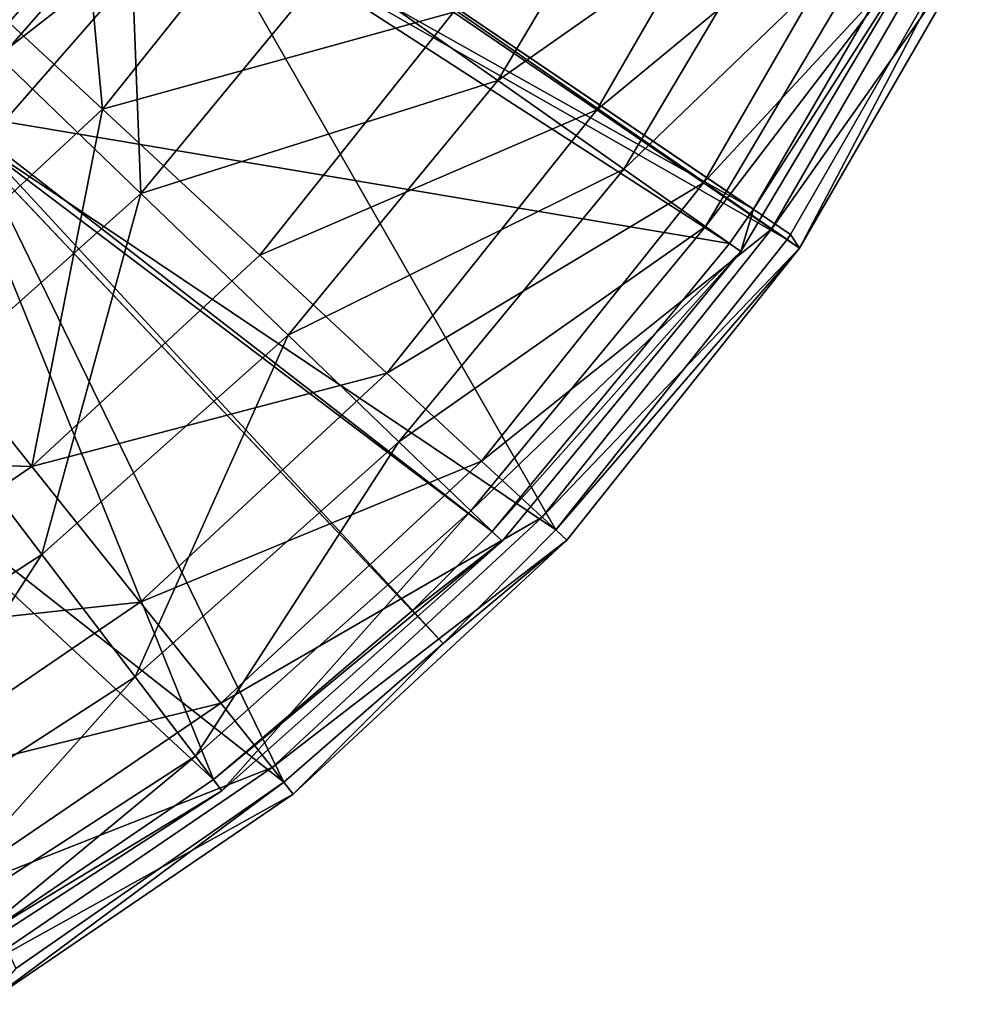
# Model space of a CAD drawing. Header units: millimetres. Extents: x 0 to 220, y 0 to 219.
# Tile 202 of 217: x 167 to 209, y 14 to 58. Entities that reach past the tile are written whole.
import ezdxf

# ---------------------------------------------------------------- set-up
doc = ezdxf.new("R2010")
doc.units = ezdxf.units.MM
doc.header["$LTSCALE"] = 25.4
doc.layers.get('0').update_dxf_attribs({"true_color": 0xff5454})

# ---------------------------------------------------------------- blocks, each defined once
blk = doc.blocks.new('PEAR-L-8671.STL')
at = {"color": 7, "true_color": 0xe6ffff}
mesh = blk.add_polyface(dxfattribs=at)
corners = [(209.673, -47.443, 142.092), (176.945, -44.605, 403.683), (201.66, -61.363, 142.092), (182.769, -34.487, 403.683)]
mesh.append_faces([[corners[k] for k in face] for face in [(0, 1, 2), (1, 0, 3)]], dxfattribs={"vtx0": -1, "color": 7})
mesh = blk.add_polyface(dxfattribs=at)
corners = [(165.112, -51.927, 51.711), (161.971, -35.742, 41.2), (155.919, -43.079, 41.2), (172.406, -43.082, 51.711)]
mesh.append_faces([[corners[k] for k in face] for face in [(0, 1, 2), (1, 0, 3)]], dxfattribs={"vtx0": -1, "color": 7})
mesh = blk.add_polyface(dxfattribs=at)
corners = [(196.19, -42.103, 77.913), (181.409, -49.414, 64.044), (188.767, -54.589, 77.913), (188.128, -38.111, 64.044)]
mesh.append_faces([[corners[k] for k in face] for face in [(0, 1, 2), (1, 0, 3)]], dxfattribs={"vtx0": -1, "color": 7})
mesh = blk.add_polyface(dxfattribs=at)
corners = [(186.807, -51.577, 68.545), (200.535, -43.042, 81.955), (193.122, -55.883, 81.955), (193.649, -39.726, 68.545)]
mesh.append_faces([[corners[k] for k in face] for face in [(0, 1, 2), (1, 0, 3)]], dxfattribs={"vtx0": -1, "color": 7})
mesh = blk.add_polyface(dxfattribs=at)
corners = [(169.866, -40.027, 45.567), (171.352, -55.852, 56.335), (163.244, -48.33, 45.567), (179.004, -46.257, 56.335)]
mesh.append_faces([[corners[k] for k in face] for face in [(0, 1, 2), (1, 0, 3)]], dxfattribs={"vtx0": -1, "color": 7})
mesh = blk.add_polyface(dxfattribs=at)
corners = [(159.606, -50.673, 428.8), (171.738, -44.015, 416.443), (162.905, -54.124, 416.443), (167.875, -41.208, 428.8)]
mesh.append_faces([[corners[k] for k in face] for face in [(0, 1, 2), (1, 0, 3)]], dxfattribs={"vtx0": -1, "color": 7})
mesh = blk.add_polyface(dxfattribs=at)
corners = [(173.261, -45.121, 417.132), (160.766, -51.887, 429.918), (164.206, -55.485, 417.132), (169.234, -42.195, 429.918)]
mesh.append_faces([[corners[k] for k in face] for face in [(0, 1, 2), (1, 0, 3)]], dxfattribs={"vtx0": -1, "color": 7})
mesh = blk.add_polyface(dxfattribs=at)
corners = [(202.262, -45.109, 92.991), (188.767, -54.589, 77.913), (194.308, -58.487, 92.991), (196.19, -42.103, 77.913)]
mesh.append_faces([[corners[k] for k in face] for face in [(0, 1, 2), (1, 0, 3)]], dxfattribs={"vtx0": -1, "color": 7})
mesh = blk.add_polyface(dxfattribs=at)
corners = [(173.042, -59.559, 64.044), (172.406, -43.082, 51.711), (165.112, -51.927, 51.711), (181.409, -49.414, 64.044)]
mesh.append_faces([[corners[k] for k in face] for face in [(0, 1, 2), (1, 0, 3)]], dxfattribs={"vtx0": -1, "color": 7})
mesh = blk.add_polyface(dxfattribs=at)
corners = [(193.122, -55.883, 81.955), (205.663, -45.512, 96.304), (197.825, -59.089, 96.304), (200.535, -43.042, 81.955)]
mesh.append_faces([[corners[k] for k in face] for face in [(0, 1, 2), (1, 0, 3)]], dxfattribs={"vtx0": -1, "color": 7})
mesh = blk.add_polyface(dxfattribs=at)
corners = [(175.3, -43.49, 403.456), (200.016, -60.248, 141.865), (173.853, -45.551, 403.456)]
mesh.append_faces([[corners[k] for k in face] for face in [(0, 1, 2)]], dxfattribs={"color": 7})
mesh = blk.add_polyface(dxfattribs=at)
corners = [(175.3, -43.49, 403.456), (207.367, -47.637, 141.865), (200.016, -60.248, 141.865)]
mesh.append_faces([[corners[k] for k in face] for face in [(0, 1, 2)]], dxfattribs={"color": 7})
mesh = blk.add_polyface(dxfattribs=at)
corners = [(162.905, -54.124, 416.443), (173.853, -45.551, 403.456), (164.712, -56.014, 403.456), (171.738, -44.015, 416.443)]
mesh.append_faces([[corners[k] for k in face] for face in [(0, 1, 2), (1, 0, 3)]], dxfattribs={"vtx0": -1, "color": 7})
mesh = blk.add_polyface(dxfattribs=at)
corners = [(176.945, -44.605, 403.683), (175.461, -46.719, 403.683), (201.502, -61.596, 142.092)]
mesh.append_faces([[corners[k] for k in face] for face in [(0, 1, 2)]], dxfattribs={"color": 7})
mesh = blk.add_polyface(dxfattribs=at)
corners = [(176.945, -44.605, 403.683), (201.502, -61.596, 142.092), (201.66, -61.363, 142.092)]
mesh.append_faces([[corners[k] for k in face] for face in [(0, 1, 2)]], dxfattribs={"color": 7})
mesh = blk.add_polyface(dxfattribs=at)
corners = [(175.461, -46.719, 403.683), (164.206, -55.485, 417.132), (166.085, -57.45, 403.683), (173.261, -45.121, 417.132)]
mesh.append_faces([[corners[k] for k in face] for face in [(0, 1, 2), (1, 0, 3)]], dxfattribs={"vtx0": -1, "color": 7})
mesh = blk.add_polyface(dxfattribs=at)
corners = [(206.201, -47.06, 108.926), (194.308, -58.487, 92.991), (197.904, -61.016, 108.926), (202.262, -45.109, 92.991)]
mesh.append_faces([[corners[k] for k in face] for face in [(0, 1, 2), (1, 0, 3)]], dxfattribs={"vtx0": -1, "color": 7})
mesh = blk.add_polyface(dxfattribs=at)
corners = [(197.825, -59.089, 96.304), (208.932, -47.086, 111.307), (200.822, -61.133, 111.307), (205.663, -45.512, 96.304)]
mesh.append_faces([[corners[k] for k in face] for face in [(0, 1, 2), (1, 0, 3)]], dxfattribs={"vtx0": -1, "color": 7})
mesh = blk.add_polyface(dxfattribs=at)
corners = [(173.853, -45.551, 403.456), (198.968, -61.765, 141.865), (164.712, -56.014, 403.456)]
mesh.append_faces([[corners[k] for k in face] for face in [(0, 1, 2)]], dxfattribs={"color": 7})
mesh = blk.add_polyface(dxfattribs=at)
corners = [(173.853, -45.551, 403.456), (200.016, -60.248, 141.865), (198.968, -61.765, 141.865)]
mesh.append_faces([[corners[k] for k in face] for face in [(0, 1, 2)]], dxfattribs={"color": 7})
mesh = blk.add_polyface(dxfattribs=at)
corners = [(171.352, -55.852, 56.335), (186.807, -51.577, 68.545), (178.275, -62.276, 68.545), (179.004, -46.257, 56.335)]
mesh.append_faces([[corners[k] for k in face] for face in [(0, 1, 2), (1, 0, 3)]], dxfattribs={"vtx0": -1, "color": 7})
mesh = blk.add_polyface(dxfattribs=at)
corners = [(175.461, -46.719, 403.683), (166.085, -57.45, 403.683), (191.312, -74.373, 142.092)]
mesh.append_faces([[corners[k] for k in face] for face in [(0, 1, 2)]], dxfattribs={"color": 7})
mesh = blk.add_polyface(dxfattribs=at)
corners = [(175.461, -46.719, 403.683), (191.312, -74.373, 142.092), (201.502, -61.596, 142.092)]
mesh.append_faces([[corners[k] for k in face] for face in [(0, 1, 2)]], dxfattribs={"color": 7})
mesh = blk.add_polyface(dxfattribs=at)
corners = [(207.917, -47.909, 125.346), (197.904, -61.016, 108.926), (199.469, -62.118, 125.346), (206.201, -47.06, 108.926)]
mesh.append_faces([[corners[k] for k in face] for face in [(0, 1, 2), (1, 0, 3)]], dxfattribs={"vtx0": -1, "color": 7})
mesh = blk.add_polyface(dxfattribs=at)
corners = [(200.822, -61.133, 111.307), (210.278, -47.734, 126.67), (202.056, -61.974, 126.67), (208.932, -47.086, 111.307)]
mesh.append_faces([[corners[k] for k in face] for face in [(0, 1, 2), (1, 0, 3)]], dxfattribs={"vtx0": -1, "color": 7})
mesh = blk.add_polyface(dxfattribs=at)
corners = [(207.367, -47.637, 141.865), (207.917, -47.909, 125.346), (200.016, -60.248, 141.865)]
mesh.append_faces([[corners[k] for k in face] for face in [(0, 1, 2)]], dxfattribs={"color": 7})
mesh = blk.add_polyface(dxfattribs=at)
corners = [(209.673, -47.443, 142.092), (201.66, -61.363, 142.092), (202.056, -61.974, 126.67)]
mesh.append_faces([[corners[k] for k in face] for face in [(0, 1, 2)]], dxfattribs={"color": 7})
mesh = blk.add_polyface(dxfattribs=at)
corners = [(209.673, -47.443, 142.092), (202.056, -61.974, 126.67), (210.278, -47.734, 126.67)]
mesh.append_faces([[corners[k] for k in face] for face in [(0, 1, 2)]], dxfattribs={"color": 7})
mesh = blk.add_polyface(dxfattribs=at)
corners = [(207.917, -47.909, 125.346), (199.469, -62.118, 125.346), (200.016, -60.248, 141.865)]
mesh.append_faces([[corners[k] for k in face] for face in [(0, 1, 2)]], dxfattribs={"color": 7})
mesh = blk.add_polyface(dxfattribs=at)
corners = [(163.244, -48.33, 45.567), (162.355, -64.2, 56.335), (155.459, -55.553, 45.567), (171.352, -55.852, 56.335)]
mesh.append_faces([[corners[k] for k in face] for face in [(0, 1, 2), (1, 0, 3)]], dxfattribs={"vtx0": -1, "color": 7})
mesh = blk.add_polyface(dxfattribs=at)
corners = [(188.767, -54.589, 77.913), (173.042, -59.559, 64.044), (179.524, -65.797, 77.913), (181.409, -49.414, 64.044)]
mesh.append_faces([[corners[k] for k in face] for face in [(0, 1, 2), (1, 0, 3)]], dxfattribs={"vtx0": -1, "color": 7})
mesh = blk.add_polyface(dxfattribs=at)
corners = [(178.275, -62.276, 68.545), (193.122, -55.883, 81.955), (183.878, -67.475, 81.955), (186.807, -51.577, 68.545)]
mesh.append_faces([[corners[k] for k in face] for face in [(0, 1, 2), (1, 0, 3)]], dxfattribs={"vtx0": -1, "color": 7})
mesh = blk.add_polyface(dxfattribs=at)
corners = [(163.225, -68.307, 64.044), (165.112, -51.927, 51.711), (156.553, -59.554, 51.711), (173.042, -59.559, 64.044)]
mesh.append_faces([[corners[k] for k in face] for face in [(0, 1, 2), (1, 0, 3)]], dxfattribs={"vtx0": -1, "color": 7})
mesh = blk.add_polyface(dxfattribs=at)
corners = [(194.308, -58.487, 92.991), (179.524, -65.797, 77.913), (184.406, -70.495, 92.991), (188.767, -54.589, 77.913)]
mesh.append_faces([[corners[k] for k in face] for face in [(0, 1, 2), (1, 0, 3)]], dxfattribs={"vtx0": -1, "color": 7})
mesh = blk.add_polyface(dxfattribs=at)
corners = [(171.352, -55.852, 56.335), (168.243, -71.584, 68.545), (162.355, -64.2, 56.335), (178.275, -62.276, 68.545)]
mesh.append_faces([[corners[k] for k in face] for face in [(0, 1, 2), (1, 0, 3)]], dxfattribs={"vtx0": -1, "color": 7})
mesh = blk.add_polyface(dxfattribs=at)
corners = [(183.878, -67.475, 81.955), (197.825, -59.089, 96.304), (188.05, -71.346, 96.304), (193.122, -55.883, 81.955)]
mesh.append_faces([[corners[k] for k in face] for face in [(0, 1, 2), (1, 0, 3)]], dxfattribs={"vtx0": -1, "color": 7})
mesh = blk.add_polyface(dxfattribs=at)
corners = [(164.451, -56.262, 403.456), (176.24, -85.381, 141.865), (153.85, -64.677, 403.456)]
mesh.append_faces([[corners[k] for k in face] for face in [(0, 1, 2)]], dxfattribs={"color": 7})
mesh = blk.add_polyface(dxfattribs=at)
corners = [(164.712, -56.014, 403.456), (188.511, -74.445, 141.865), (164.451, -56.262, 403.456)]
mesh.append_faces([[corners[k] for k in face] for face in [(0, 1, 2)]], dxfattribs={"color": 7})
mesh = blk.add_polyface(dxfattribs=at)
corners = [(164.451, -56.262, 403.456), (184.987, -77.941, 141.865), (176.24, -85.381, 141.865)]
mesh.append_faces([[corners[k] for k in face] for face in [(0, 1, 2)]], dxfattribs={"color": 7})
mesh = blk.add_polyface(dxfattribs=at)
corners = [(164.451, -56.262, 403.456), (188.511, -74.445, 141.865), (184.987, -77.941, 141.865)]
mesh.append_faces([[corners[k] for k in face] for face in [(0, 1, 2)]], dxfattribs={"color": 7})
mesh = blk.add_polyface(dxfattribs=at)
corners = [(164.712, -56.014, 403.456), (198.968, -61.765, 141.865), (188.511, -74.445, 141.865)]
mesh.append_faces([[corners[k] for k in face] for face in [(0, 1, 2)]], dxfattribs={"color": 7})
mesh = blk.add_polyface(dxfattribs=at)
corners = [(165.818, -57.705, 403.683), (186.353, -79.384, 142.092), (166.085, -57.45, 403.683)]
mesh.append_faces([[corners[k] for k in face] for face in [(0, 1, 2)]], dxfattribs={"color": 7})
mesh = blk.add_polyface(dxfattribs=at)
corners = [(166.085, -57.45, 403.683), (186.353, -79.384, 142.092), (191.312, -74.373, 142.092)]
mesh.append_faces([[corners[k] for k in face] for face in [(0, 1, 2)]], dxfattribs={"color": 7})
mesh = blk.add_polyface(dxfattribs=at)
corners = [(154.944, -66.335, 403.683), (179.332, -85.489, 142.092), (165.818, -57.705, 403.683)]
mesh.append_faces([[corners[k] for k in face] for face in [(0, 1, 2)]], dxfattribs={"color": 7})
mesh = blk.add_polyface(dxfattribs=at)
corners = [(165.818, -57.705, 403.683), (179.332, -85.489, 142.092), (186.353, -79.384, 142.092)]
mesh.append_faces([[corners[k] for k in face] for face in [(0, 1, 2)]], dxfattribs={"color": 7})
mesh = blk.add_polyface(dxfattribs=at)
corners = [(197.904, -61.016, 108.926), (184.406, -70.495, 92.991), (187.573, -73.543, 108.926), (194.308, -58.487, 92.991)]
mesh.append_faces([[corners[k] for k in face] for face in [(0, 1, 2), (1, 0, 3)]], dxfattribs={"vtx0": -1, "color": 7})
mesh = blk.add_polyface(dxfattribs=at)
corners = [(188.05, -71.346, 96.304), (200.822, -61.133, 111.307), (190.709, -73.814, 111.307), (197.825, -59.089, 96.304)]
mesh.append_faces([[corners[k] for k in face] for face in [(0, 1, 2), (1, 0, 3)]], dxfattribs={"vtx0": -1, "color": 7})
mesh = blk.add_polyface(dxfattribs=at)
corners = [(168.679, -75.462, 77.913), (173.042, -59.559, 64.044), (163.225, -68.307, 64.044), (179.524, -65.797, 77.913)]
mesh.append_faces([[corners[k] for k in face] for face in [(0, 1, 2), (1, 0, 3)]], dxfattribs={"vtx0": -1, "color": 7})
mesh = blk.add_polyface(dxfattribs=at)
corners = [(200.016, -60.248, 141.865), (199.469, -62.118, 125.346), (198.968, -61.765, 141.865)]
mesh.append_faces([[corners[k] for k in face] for face in [(0, 1, 2)]], dxfattribs={"color": 7})
mesh = blk.add_polyface(dxfattribs=at)
corners = [(199.469, -62.118, 125.346), (187.573, -73.543, 108.926), (188.952, -74.87, 125.346), (197.904, -61.016, 108.926)]
mesh.append_faces([[corners[k] for k in face] for face in [(0, 1, 2), (1, 0, 3)]], dxfattribs={"vtx0": -1, "color": 7})
mesh = blk.add_polyface(dxfattribs=at)
corners = [(190.709, -73.814, 111.307), (202.056, -61.974, 126.67), (191.804, -74.83, 126.67), (200.822, -61.133, 111.307)]
mesh.append_faces([[corners[k] for k in face] for face in [(0, 1, 2), (1, 0, 3)]], dxfattribs={"vtx0": -1, "color": 7})
mesh = blk.add_polyface(dxfattribs=at)
corners = [(201.66, -61.363, 142.092), (201.502, -61.596, 142.092), (202.056, -61.974, 126.67)]
mesh.append_faces([[corners[k] for k in face] for face in [(0, 1, 2)]], dxfattribs={"color": 7})
mesh = blk.add_polyface(dxfattribs=at)
corners = [(188.511, -74.445, 141.865), (199.469, -62.118, 125.346), (188.952, -74.87, 125.346), (198.968, -61.765, 141.865)]
mesh.append_faces([[corners[k] for k in face] for face in [(0, 1, 2), (1, 0, 3)]], dxfattribs={"vtx0": -1, "color": 7})
mesh = blk.add_polyface(dxfattribs=at)
corners = [(202.056, -61.974, 126.67), (191.312, -74.373, 142.092), (191.804, -74.83, 126.67), (201.502, -61.596, 142.092)]
mesh.append_faces([[corners[k] for k in face] for face in [(0, 1, 2), (1, 0, 3)]], dxfattribs={"vtx0": -1, "color": 7})
mesh = blk.add_polyface(dxfattribs=at)
corners = [(183.878, -67.475, 81.955), (168.243, -71.584, 68.545), (178.275, -62.276, 68.545), (173.009, -77.56, 81.955)]
mesh.append_faces([[corners[k] for k in face] for face in [(0, 1, 2), (1, 0, 3)]], dxfattribs={"vtx0": -1, "color": 7})
mesh = blk.add_polyface(dxfattribs=at)
corners = [(168.243, -71.584, 68.545), (152.215, -71.114, 56.335), (162.355, -64.2, 56.335), (156.937, -79.293, 68.545)]
mesh.append_faces([[corners[k] for k in face] for face in [(0, 1, 2), (1, 0, 3)]], dxfattribs={"vtx0": -1, "color": 7})
mesh = blk.add_polyface(dxfattribs=at)
corners = [(153.85, -64.677, 403.456), (176.24, -85.381, 141.865), (166.506, -91.99, 141.865)]
mesh.append_faces([[corners[k] for k in face] for face in [(0, 1, 2)]], dxfattribs={"color": 7})
mesh = blk.add_polyface(dxfattribs=at)
corners = [(172.786, -80.85, 92.991), (179.524, -65.797, 77.913), (168.679, -75.462, 77.913), (184.406, -70.495, 92.991)]
mesh.append_faces([[corners[k] for k in face] for face in [(0, 1, 2), (1, 0, 3)]], dxfattribs={"vtx0": -1, "color": 7})
mesh = blk.add_polyface(dxfattribs=at)
corners = [(154.944, -66.335, 403.683), (167.53, -93.693, 142.092), (179.332, -85.489, 142.092)]
mesh.append_faces([[corners[k] for k in face] for face in [(0, 1, 2)]], dxfattribs={"color": 7})
mesh = blk.add_polyface(dxfattribs=at)
corners = [(188.05, -71.346, 96.304), (173.009, -77.56, 81.955), (183.878, -67.475, 81.955), (176.557, -82.009, 96.304)]
mesh.append_faces([[corners[k] for k in face] for face in [(0, 1, 2), (1, 0, 3)]], dxfattribs={"vtx0": -1, "color": 7})
mesh = blk.add_polyface(dxfattribs=at)
corners = [(156.486, -83.358, 77.913), (163.225, -68.307, 64.044), (152.188, -75.455, 64.044), (168.679, -75.462, 77.913)]
mesh.append_faces([[corners[k] for k in face] for face in [(0, 1, 2), (1, 0, 3)]], dxfattribs={"vtx0": -1, "color": 7})
mesh = blk.add_polyface(dxfattribs=at)
corners = [(175.451, -84.346, 108.926), (184.406, -70.495, 92.991), (172.786, -80.85, 92.991), (187.573, -73.543, 108.926)]
mesh.append_faces([[corners[k] for k in face] for face in [(0, 1, 2), (1, 0, 3)]], dxfattribs={"vtx0": -1, "color": 7})
mesh = blk.add_polyface(dxfattribs=at)
corners = [(190.709, -73.814, 111.307), (176.557, -82.009, 96.304), (188.05, -71.346, 96.304), (178.819, -84.846, 111.307)]
mesh.append_faces([[corners[k] for k in face] for face in [(0, 1, 2), (1, 0, 3)]], dxfattribs={"vtx0": -1, "color": 7})
mesh = blk.add_polyface(dxfattribs=at)
corners = [(173.009, -77.56, 81.955), (156.937, -79.293, 68.545), (168.243, -71.584, 68.545), (160.758, -85.912, 81.955)]
mesh.append_faces([[corners[k] for k in face] for face in [(0, 1, 2), (1, 0, 3)]], dxfattribs={"vtx0": -1, "color": 7})
mesh = blk.add_polyface(dxfattribs=at)
corners = [(176.612, -85.868, 125.346), (187.573, -73.543, 108.926), (175.451, -84.346, 108.926), (188.952, -74.87, 125.346)]
mesh.append_faces([[corners[k] for k in face] for face in [(0, 1, 2), (1, 0, 3)]], dxfattribs={"vtx0": -1, "color": 7})
mesh = blk.add_polyface(dxfattribs=at)
corners = [(191.804, -74.83, 126.67), (178.819, -84.846, 111.307), (190.709, -73.814, 111.307), (179.751, -86.014, 126.67)]
mesh.append_faces([[corners[k] for k in face] for face in [(0, 1, 2), (1, 0, 3)]], dxfattribs={"vtx0": -1, "color": 7})
mesh = blk.add_polyface(dxfattribs=at)
corners = [(188.511, -74.445, 141.865), (188.952, -74.87, 125.346), (184.987, -77.941, 141.865)]
mesh.append_faces([[corners[k] for k in face] for face in [(0, 1, 2)]], dxfattribs={"color": 7})
mesh = blk.add_polyface(dxfattribs=at)
corners = [(191.312, -74.373, 142.092), (186.353, -79.384, 142.092), (191.804, -74.83, 126.67)]
mesh.append_faces([[corners[k] for k in face] for face in [(0, 1, 2)]], dxfattribs={"color": 7})
mesh = blk.add_polyface(dxfattribs=at)
corners = [(176.24, -85.381, 141.865), (188.952, -74.87, 125.346), (176.612, -85.868, 125.346)]
mesh.append_faces([[corners[k] for k in face] for face in [(0, 1, 2)]], dxfattribs={"color": 7})
mesh = blk.add_polyface(dxfattribs=at)
corners = [(184.987, -77.941, 141.865), (188.952, -74.87, 125.346), (176.24, -85.381, 141.865)]
mesh.append_faces([[corners[k] for k in face] for face in [(0, 1, 2)]], dxfattribs={"color": 7})
mesh = blk.add_polyface(dxfattribs=at)
corners = [(186.353, -79.384, 142.092), (179.751, -86.014, 126.67), (191.804, -74.83, 126.67)]
mesh.append_faces([[corners[k] for k in face] for face in [(0, 1, 2)]], dxfattribs={"color": 7})
mesh = blk.add_polyface(dxfattribs=at)
corners = [(159.722, -89.31, 92.991), (168.679, -75.462, 77.913), (156.486, -83.358, 77.913), (172.786, -80.85, 92.991)]
mesh.append_faces([[corners[k] for k in face] for face in [(0, 1, 2), (1, 0, 3)]], dxfattribs={"vtx0": -1, "color": 7})
mesh = blk.add_polyface(dxfattribs=at)
corners = [(176.557, -82.009, 96.304), (160.758, -85.912, 81.955), (173.009, -77.56, 81.955), (163.604, -90.841, 96.304)]
mesh.append_faces([[corners[k] for k in face] for face in [(0, 1, 2), (1, 0, 3)]], dxfattribs={"vtx0": -1, "color": 7})
mesh = blk.add_polyface(dxfattribs=at)
corners = [(179.332, -85.489, 142.092), (179.751, -86.014, 126.67), (186.353, -79.384, 142.092)]
mesh.append_faces([[corners[k] for k in face] for face in [(0, 1, 2)]], dxfattribs={"color": 7})
mesh = blk.add_polyface(dxfattribs=at)
corners = [(161.822, -93.172, 108.926), (172.786, -80.85, 92.991), (159.722, -89.31, 92.991), (175.451, -84.346, 108.926)]
mesh.append_faces([[corners[k] for k in face] for face in [(0, 1, 2), (1, 0, 3)]], dxfattribs={"vtx0": -1, "color": 7})
mesh = blk.add_polyface(dxfattribs=at)
corners = [(178.819, -84.846, 111.307), (163.604, -90.841, 96.304), (176.557, -82.009, 96.304), (165.418, -93.983, 111.307)]
mesh.append_faces([[corners[k] for k in face] for face in [(0, 1, 2), (1, 0, 3)]], dxfattribs={"vtx0": -1, "color": 7})
mesh = blk.add_polyface(dxfattribs=at)
corners = [(162.737, -94.854, 125.346), (175.451, -84.346, 108.926), (161.822, -93.172, 108.926), (176.612, -85.868, 125.346)]
mesh.append_faces([[corners[k] for k in face] for face in [(0, 1, 2), (1, 0, 3)]], dxfattribs={"vtx0": -1, "color": 7})
mesh = blk.add_polyface(dxfattribs=at)
corners = [(179.751, -86.014, 126.67), (165.418, -93.983, 111.307), (178.819, -84.846, 111.307), (166.165, -95.276, 126.67)]
mesh.append_faces([[corners[k] for k in face] for face in [(0, 1, 2), (1, 0, 3)]], dxfattribs={"vtx0": -1, "color": 7})
mesh = blk.add_polyface(dxfattribs=at)
corners = [(176.24, -85.381, 141.865), (176.612, -85.868, 125.346), (166.506, -91.99, 141.865)]
mesh.append_faces([[corners[k] for k in face] for face in [(0, 1, 2)]], dxfattribs={"color": 7})
mesh = blk.add_polyface(dxfattribs=at)
corners = [(166.506, -91.99, 141.865), (176.612, -85.868, 125.346), (162.737, -94.854, 125.346)]
mesh.append_faces([[corners[k] for k in face] for face in [(0, 1, 2)]], dxfattribs={"color": 7})
mesh = blk.add_polyface(dxfattribs=at)
corners = [(179.332, -85.489, 142.092), (166.165, -95.276, 126.67), (179.751, -86.014, 126.67)]
mesh.append_faces([[corners[k] for k in face] for face in [(0, 1, 2)]], dxfattribs={"color": 7})
mesh = blk.add_polyface(dxfattribs=at)
corners = [(167.53, -93.693, 142.092), (166.165, -95.276, 126.67), (179.332, -85.489, 142.092)]
mesh.append_faces([[corners[k] for k in face] for face in [(0, 1, 2)]], dxfattribs={"color": 7})
blk = doc.blocks.new('Grupuj#4')
at = {"color": 0}
blk.add_blockref('PEAR-L-8671.STL', (-1.141, 109.708, -19.555), dxfattribs=at)

msp = doc.modelspace()

# ---------------------------------------------------------------- block references
at = {"color": 0}
msp.add_blockref('Grupuj#4', (0, 0), dxfattribs=at)

doc.saveas('drawing.dxf')
